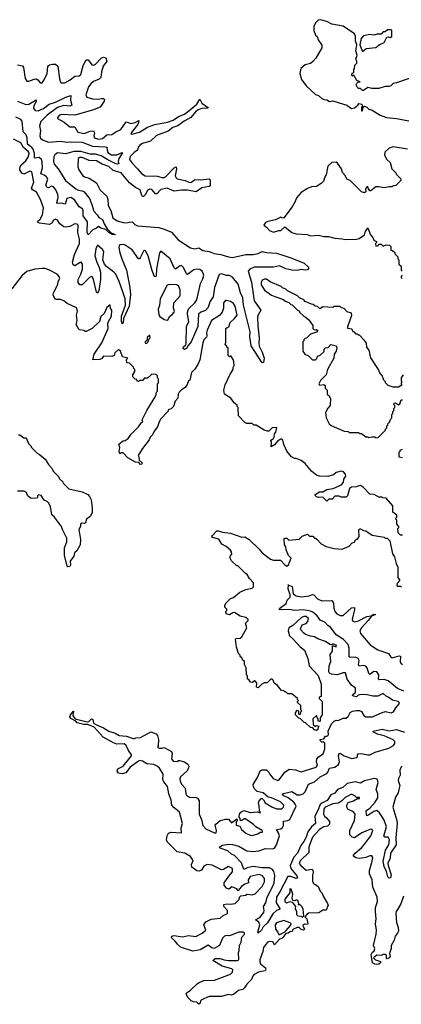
# Model space of a CAD drawing. Extents: x 2528705 to 2678277, y 911730 to 1023331.
# Tile 231 of 241: x 2668375 to 2672103, y 923730 to 933340. Entities that reach past the tile are written whole.
import ezdxf

# ---------------------------------------------------------------- set-up
doc = ezdxf.new("R2010")
doc.units = 0

msp = doc.modelspace()

# ---------------------------------------------------------------- linework, layer by layer
at = {"layer": '0CON20XD'}
for points in [[(2672245, 932787.5), (2672055, 932722.5), (2672025, 932717.5), (2672000, 932695), (2671981.7, 932688.3), (2671945, 932687.5), (2671885, 932667.5), (2671815, 932667.5), (2671775, 932676.7), (2671735, 932650), (2671725, 932650), (2671705, 932670), (2671685, 932667.5), (2671675, 932677.5), (2671662.5, 932705), (2671672.5, 932725), (2671678.3, 932731.7), (2671700, 932735), (2671667, 932747), (2671638.3, 932798.3), (2671625, 932790), (2671620, 932795), (2671621.7, 932818.3), (2671640, 932825), (2671640, 932855), (2671647, 932863), (2671650, 932895), (2671670, 932915), (2671670, 932935), (2671657.5, 932955), (2671672.5, 932995), (2671660, 933035), (2671670, 933095), (2671655.6, 933135), (2671656, 933175), (2671645, 933202.5), (2671535, 933277.5), (2671425, 933297.5), (2671375, 933322.5), (2671315, 933340), (2671290, 933335), (2671265, 933310), (2671247.5, 933275), (2671247.5, 933235), (2671265, 933190), (2671280, 933175), (2671290, 933145), (2671325, 933090), (2671327.5, 933065), (2671267.5, 932965), (2671239.3, 932930.7), (2671215, 932912.5), (2671165, 932900), (2671120, 932865), (2671112.5, 932815), (2671127.5, 932755), (2671174.1, 932694.1), (2671265, 932610), (2671295, 932600), (2671325, 932570), (2671345, 932560), (2671377, 932557), (2671403, 932543), (2671435, 932547.5), (2671537, 932517), (2671570, 932505), (2671615, 932472.5), (2671645, 932480), (2671677.5, 932505), (2671688.3, 932521.7), (2671717.5, 932515), (2671722.5, 932495), (2671712.5, 932485), (2671715, 932450), (2671725, 932450), (2671730, 932485), (2671745, 932497.5), (2671765, 932487.5), (2671785, 932467.5), (2671817, 932457), (2671895, 932407.5), (2671957, 932387), (2672055, 932376.7), (2672175, 932353.8)], [(2671725, 933030), (2671760.8, 933059.2), (2671855, 933068.8), (2671885.9, 933094.1), (2671935, 933116.7), (2671961.2, 933168.8), (2671975, 933172.5), (2671995, 933167.5), (2672010, 933175), (2672010, 933235), (2672005, 933240), (2671968.3, 933241.7), (2671945, 933220), (2671925, 933220), (2671905, 933200), (2671865, 933197.5), (2671835, 933187.5), (2671796.4, 933196.4), (2671735, 933183.3), (2671712, 933155), (2671696.7, 933095), (2671725, 933030)], [(2668355, 932898), (2668401.2, 932891.2), (2668412.4, 932872.4), (2668430, 932765), (2668445, 932740), (2668465, 932738.6), (2668515, 932760.6), (2668535, 932762.9), (2668553.2, 932753.2), (2668575, 932724), (2668585, 932719.2), (2668595, 932722.9), (2668615, 932752), (2668642.3, 932815), (2668650.5, 932885), (2668665, 932898.5), (2668696.6, 932906.6), (2668725.5, 932905.5), (2668747.5, 932887.5), (2668762.7, 932762.7), (2668775, 932728.8), (2668785, 932722.9), (2668815, 932723.5), (2668868.4, 932751.6), (2668915, 932790), (2668955, 932793.6), (2668972.9, 932805), (2668995, 932894.2), (2669025, 932947.5), (2669045, 932947.5), (2669080.6, 932900.6), (2669095, 932894.6), (2669115, 932905.5), (2669175, 932966.5), (2669195, 932973.1), (2669216.6, 932966.6), (2669225.8, 932935), (2669192.1, 932885), (2669175, 932832.5), (2669168.5, 932775), (2669150, 932760), (2669095, 932737.6), (2669068.4, 932715), (2669046.9, 932685), (2669019.6, 932605), (2669030.8, 932585), (2669085, 932568.9), (2669144.2, 932564.2), (2669175, 932571.8), (2669195, 932570), (2669202.4, 932562.4), (2669201.2, 932545), (2669162.6, 932487.4), (2669085, 932456.7), (2668915, 932407.5), (2668785, 932416), (2668762.9, 932407.1), (2668744.2, 932385), (2668744.3, 932374.3), (2668810.9, 932340.9), (2668864.7, 932294.7), (2668915, 932295.8), (2668942.9, 932242.9), (2669005, 932230.3), (2669065, 932252.1), (2669094.6, 932254.6), (2669106.2, 932235), (2669100.8, 932205), (2669105, 932187.1), (2669144.4, 932174.4), (2669185, 932179.7), (2669225, 932216.2), (2669275, 932220.8), (2669312.9, 932247.1), (2669362, 932268), (2669415, 932342.2), (2669465, 932328.4), (2669502.2, 932337.8), (2669537.5, 932355), (2669535.6, 932335.6), (2669524.6, 932315), (2669464.4, 932235), (2669460, 932225), (2669471.5, 932221.5), (2669545, 932240.9), (2669625, 932291), (2669693.7, 932316.3), (2669819.7, 932340.3), (2669875, 932358.5)], [(2669875, 932358.5), (2669927.5, 932395), (2669985, 932419.5), (2670028.8, 932451.2), (2670106.1, 932513.9), (2670135, 932563.3), (2670153.8, 932523.8), (2670211.2, 932485), (2670217.5, 932475), (2670155, 932473.7), (2670118.6, 932461.4), (2670090.9, 932439.1), (2670046.7, 932385), (2669980.9, 932349.1), (2669918.9, 932305), (2669871.5, 932288.5), (2669825, 932252.6), (2669709.9, 932210.1), (2669652.5, 932155), (2669575, 932131.5), (2669548.5, 932115), (2669533.7, 932095), (2669526.2, 932065), (2669491.8, 932045), (2669455.3, 932005), (2669449.3, 931975), (2669476, 931935), (2669527.4, 931885), (2669567.2, 931835), (2669600, 931815), (2669721.5, 931811.5), (2669765, 931800), (2669785, 931801.3), (2669805, 931811.9), (2669885, 931892.9), (2669905, 931903.8), (2669907.8, 931885), (2669893.9, 931815), (2669903.4, 931795), (2669915, 931787.5), (2669992.1, 931772.1), (2670035, 931751), (2670054.3, 931755.7), (2670085, 931780), (2670145.4, 931775.4), (2670227.1, 931787.1), (2670236.4, 931776.4), (2670235.5, 931725), (2670225, 931711.9), (2670155, 931699.2), (2670100.6, 931659.4), (2670015.2, 931675.2), (2669955, 931675.6), (2669885, 931666.1), (2669815, 931695.5), (2669755, 931681.6), (2669715, 931638.9), (2669701.2, 931641.2), (2669665, 931681.6), (2669645, 931686.7), (2669625, 931674.6), (2669605, 931632.3), (2669585, 931613.1), (2669575, 931615.5), (2669565.2, 931635), (2669550.8, 931680.8), (2669505, 931703.2), (2669446.6, 931746.6), (2669365, 931846), (2669287.1, 931867.1), (2669245, 931907.8), (2669180.8, 931930.8), (2669125, 931962.9), (2669055, 931964.8), (2668985, 931995.6), (2668963.3, 931995), (2668947.1, 931985), (2668943.6, 931905), (2668953.9, 931873.9), (2668992, 931815), (2669007.5, 931805), (2669055, 931794.3), (2669125, 931747.8), (2669162.2, 931675), (2669227, 931617), (2669236.7, 931585), (2669240, 931525), (2669265, 931478), (2669284.8, 931404.8), (2669327.1, 931377.1), (2669385, 931360.2), (2669415, 931358.6), (2669444.6, 931365.4), (2669475, 931366.8), (2669499.8, 931339.8), (2669525, 931328), (2669735, 931310.3), (2669785, 931296.7), (2669858.3, 931265), (2669921.8, 931191.8), (2670045, 931112.8), (2670085, 931104.1), (2670125, 931114.3), (2670165, 931088.7), (2670225, 931078.5), (2670275, 931059.1), (2670338.6, 931048.6), (2670413.8, 931025), (2670455, 931019.6), (2670585, 931047.9), (2670655, 931048.1), (2670705, 931059.2), (2670745, 931078), (2670785, 931067), (2670885, 931061.2), (2670945, 931040.5), (2671035, 931012.1), (2671155, 930962.2), (2671195.4, 930925), (2671197.3, 930912.7), (2671185, 930900), (2671163.8, 930896.2), (2671125, 930901.1), (2671085, 930891.5), (2671035, 930894.2), (2670975, 930909.2), (2670912, 930938), (2670855.4, 930925.4), (2670666, 930924), (2670623.8, 930905), (2670606.6, 930885), (2670638.4, 930778.4), (2670667, 930595), (2670731.2, 930505), (2670705, 930460), (2670697.5, 930435), (2670701.2, 930351.2), (2670716, 930235), (2670710, 930185), (2670714.8, 930154.8), (2670744.6, 930095.4), (2670763.1, 930035), (2670755.9, 929994.1), (2670745, 929991.5), (2670637.5, 930157.5), (2670622.1, 930245), (2670625.7, 930295), (2670560.6, 930555), (2670554, 930625), (2670532, 930675), (2670508.4, 930758.4), (2670455, 930826.5), (2670425, 930843), (2670395, 930842.3), (2670345, 930858), (2670325, 930852.5), (2670277.9, 930725), (2670264.8, 930635), (2670233.4, 930585), (2670215, 930531.9), (2670188.7, 930501.3), (2670145, 930485.9), (2670123.2, 930465), (2670115.7, 930345), (2670051.4, 930195), (2670020.8, 930159.2), (2670005, 930130), (2669985, 930121.2), (2669971.7, 930131.7), (2669973.9, 930146.1), (2669996.2, 930163.8), (2670000, 930175), (2670004.6, 930345), (2670025.8, 930395), (2670014.2, 930465), (2670018.8, 930501.2), (2670031.8, 930525), (2670085.1, 930574.9), (2670104, 930605), (2670142.5, 930765), (2670165, 930811.2), (2670172.7, 930845), (2670158.7, 930885), (2670133.3, 930903.3), (2670104.8, 930904.8), (2670075, 930897.3), (2670015, 930852.1), (2670005, 930859.1), (2669975, 930922.3), (2669955, 930940.3), (2669935, 930935.8), (2669896, 930905), (2669885, 930916.9), (2669843.4, 931005), (2669755, 931081.9), (2669742.3, 931065), (2669713, 930905), (2669709.6, 930840.4), (2669705, 930829.2), (2669695, 930832.2), (2669684.8, 930845), (2669665, 930900.5), (2669631.2, 931035), (2669605, 931084.4), (2669595, 931088.9), (2669585, 931082.2), (2669553.3, 931016.7), (2669545, 931007.3), (2669535, 931006.4), (2669474.3, 931094.3), (2669405, 931138.4), (2669385, 931144.3), (2669355, 931141.5), (2669347.3, 931135), (2669344.3, 931115.7), (2669352.5, 931065), (2669371.3, 931005), (2669420, 930895), (2669450.8, 930725), (2669457.3, 930657.3), (2669445.6, 930545), (2669390, 930425), (2669385, 930382.5), (2669375, 930372.5), (2669368.5, 930395), (2669369.8, 930445), (2669409, 930555), (2669403.9, 930615), (2669387.3, 930675), (2669348.4, 930785), (2669313.4, 930855), (2669295.5, 930875.5), (2669221.7, 930931.7), (2669202.9, 930955), (2669188.8, 930995), (2669197.5, 931075), (2669185, 931096.2), (2669135, 931138), (2669117.6, 931105), (2669109.5, 931035), (2669127.8, 930975), (2669152.2, 930922.2), (2669163.4, 930875), (2669165.7, 930805), (2669149.3, 930695), (2669135, 930670.8), (2669125, 930680), (2669097.4, 930805), (2669086, 930826), (2669075, 930833.1), (2669058, 930825), (2668985, 930753.2), (2668963.6, 930753.6), (2668946.9, 930775), (2668947.7, 930805), (2668973.9, 930855), (2668987.9, 930905), (2668987.1, 930955), (2668975, 930971.8), (2668965, 930970.4), (2668915, 930937.5), (2668898.2, 930948.2), (2668891.7, 930975), (2668910.4, 931049.6), (2668958, 931155), (2668959.3, 931199.3), (2668943.3, 931263.3), (2668945, 931335.7), (2668935, 931345.7), (2668915, 931348.6), (2668865, 931320), (2668825.5, 931314.5), (2668805, 931317.9), (2668766.9, 931346.9), (2668745, 931382.9), (2668725, 931394), (2668705, 931382.5), (2668687.8, 931355), (2668667.4, 931342.6), (2668570, 931355), (2668549.4, 931365), (2668551.1, 931375), (2668575.7, 931394.3), (2668599.3, 931435), (2668608.2, 931505), (2668579.6, 931585), (2668539.6, 931655), (2668499, 931679), (2668490.3, 931695), (2668514.6, 931755), (2668495, 931853.8), (2668475, 931861.2), (2668415, 931832.5), (2668395, 931842.2), (2668377.6, 931875), (2668377.9, 931895), (2668390.8, 931925), (2668435, 931962.4), (2668461.6, 932005), (2668468.4, 932035), (2668461.2, 932051.2), (2668411.2, 932091.2), (2668385, 932137.6), (2668315, 932173.2)], [(2668355, 932544.8), (2668435, 932511.6), (2668465, 932517), (2668535, 932559.2), (2668536.9, 932545), (2668512.5, 932495), (2668511, 932475), (2668525, 932452.5), (2668555, 932450), (2668606.6, 932473.4), (2668664.5, 932515.5), (2668725, 932535.2), (2668825, 932584.5), (2668875, 932600), (2668872.1, 932555), (2668885, 932504.4), (2668865, 932496.9), (2668805, 932502), (2668745, 932484.1), (2668642.5, 932407.5), (2668582.3, 932347.7), (2668569.7, 932305), (2668578.1, 932255), (2668571.4, 932205), (2668579.2, 932185), (2668597.3, 932167.3), (2668655, 932144.8), (2668775, 932155.6), (2668835, 932145.7), (2668875, 932149.3), (2668985, 932143.1), (2669086.6, 932106.6), (2669209.5, 932100.5), (2669226.5, 932096.5), (2669228.9, 932065), (2669237.3, 932045), (2669271.9, 932021.9), (2669325, 932020), (2669375, 932042.9), (2669380, 932040), (2669343.6, 931986.4), (2669335.8, 931955.8), (2669342.5, 931935), (2669329.4, 931930.6), (2669315, 931932.2), (2669235, 931973), (2669172.4, 932012.4), (2669117.1, 932027.1), (2669065, 932027.4), (2668972.3, 932052.3), (2668905, 932052.5), (2668825, 932031.4), (2668745, 932039.8), (2668718.1, 932021.9), (2668707.1, 932002.9), (2668705.2, 931955.2), (2668710.8, 931930.8), (2668750.2, 931885), (2668821.2, 931771.2), (2668925, 931688.7), (2668946.9, 931676.9), (2668985, 931670.8), (2669005, 931658.8), (2669056.5, 931595), (2669079.7, 931535), (2669100.7, 931470.7), (2669132.7, 931435), (2669147.8, 931407.8), (2669185, 931391.2), (2669198.9, 931348.9), (2669230, 931300), (2669270, 931260), (2669307.5, 931245), (2669305, 931240), (2669280, 931245), (2669245, 931263.3), (2669215, 931292.5), (2669166.4, 931306.4), (2669145, 931322.5), (2669126, 931304), (2669090, 931290), (2669045, 931240), (2669032.7, 931265), (2669036.7, 931366.7), (2668994.8, 931425), (2668994.7, 931475), (2668988.2, 931495), (2668954.7, 931515), (2668911.8, 931581.8), (2668875, 931604.1), (2668835, 931593.6), (2668820.7, 931539.3), (2668780.6, 931550.6), (2668743.3, 931545), (2668739.1, 931555), (2668751.2, 931605), (2668748.9, 931635), (2668728.8, 931678.8), (2668705, 931708.8), (2668685, 931713.8), (2668655, 931699.3), (2668643.2, 931703.2), (2668630, 931725), (2668650.7, 931785), (2668637.5, 931807.5), (2668615, 931823.3), (2668582.9, 931835), (2668598.8, 931895), (2668594.3, 931954.3), (2668587, 931975), (2668565, 931994.8), (2668519.2, 931989.2), (2668518.5, 932035), (2668506.4, 932076.4), (2668493.9, 932093.9), (2668449.8, 932125), (2668447, 932187), (2668437.2, 932217.2), (2668407.6, 932245), (2668398.2, 932348.2), (2668387.1, 932367.1), (2668338.6, 932388.6)], [(2672165, 932077.5), (2672025, 932100), (2671985, 932086.7), (2671941.7, 932048.3), (2671938.3, 932018.3), (2671962.5, 931975), (2671992.5, 931945), (2672010, 931885), (2672050, 931845), (2672051.7, 931831.7), (2672098.3, 931788.3), (2672098.3, 931771.7), (2672048.3, 931721.7), (2672025, 931720), (2672015, 931710), (2671985, 931710), (2671935, 931697.5), (2671885, 931710), (2671855, 931710), (2671805, 931670), (2671795, 931670), (2671781.7, 931688.3), (2671775, 931710), (2671765, 931710), (2671752.5, 931685), (2671755, 931660), (2671745, 931650), (2671715, 931660), (2671605, 931770), (2671570, 931785), (2671555, 931820), (2671528.3, 931848.3), (2671520, 931885), (2671478.3, 931938.3), (2671465, 931950), (2671423, 931947), (2671385, 931910), (2671370, 931825), (2671358.3, 931811.7), (2671342.5, 931765), (2671319.3, 931740.7), (2671275, 931712.5), (2671225, 931707.5), (2671186.4, 931693.6), (2671125, 931653.3), (2671079.3, 931600.7), (2671066.7, 931565), (2671037.5, 931515), (2670955, 931407.5), (2670945, 931403.3), (2670925, 931412.5), (2670875, 931387.5), (2670798.3, 931371.7), (2670775, 931360), (2670760, 931335), (2670786.4, 931316.4), (2670815, 931282.5), (2670855, 931267.5), (2670905, 931282.5), (2670925, 931282.5), (2670965, 931317.5), (2671035, 931262.5), (2671075, 931250), (2671183, 931243), (2671215, 931231.2), (2671295, 931236.7), (2671345, 931223.3), (2671393, 931223), (2671455, 931207.5), (2671525, 931202.5), (2671555, 931193.3), (2671665, 931197.5), (2671690, 931205), (2671745, 931240), (2671751.2, 931265), (2671775, 931310), (2671801.2, 931241.2), (2671823.8, 931213.8), (2671835, 931187.5), (2671860, 931175), (2671860, 931165), (2671850, 931155), (2671855, 931130), (2671880, 931135), (2671885, 931150), (2671905, 931147.5), (2671925, 931130), (2671955, 931142.5), (2671988.3, 931138.3), (2672000, 931125), (2672001.7, 931091.7), (2672018.3, 931088.3), (2672038.3, 931068.3), (2672040, 931055), (2672070, 931025), (2672070, 931005), (2672080, 930995), (2672080, 930955), (2672100, 930935), (2672100, 930895), (2672110, 930885)], [(2669213.3, 930266.7), (2669240, 930325), (2669237.5, 930375), (2669243.3, 930395), (2669271.2, 930445), (2669273.6, 930503.6), (2669262.5, 930525), (2669258.3, 930558.3), (2669225, 930530), (2669198.7, 930471.3), (2669167.7, 930442.3), (2669154.1, 930395.9), (2669083.8, 930326.2), (2669025, 930297.5), (2669015, 930297.5), (2669005.9, 930305.9), (2668955, 930312.5), (2668928, 930365), (2668935.4, 930405), (2668931.4, 930455), (2668940, 930495), (2668929.3, 930529.3), (2668840, 930570), (2668805, 930596.7), (2668775, 930607.5), (2668735, 930607.5), (2668723.6, 930613.6), (2668707.3, 930637.3), (2668702.5, 930655), (2668705.7, 930675), (2668746.2, 930755), (2668752.5, 930785), (2668767.5, 930815), (2668760, 930835), (2668740, 930855), (2668665, 930896.7), (2668625, 930910), (2668595, 930911.2), (2668524.1, 930905.9), (2668446.4, 930883.6), (2668395, 930840), (2668297.8, 930712.2)], [(2672110, 930845), (2672100, 930835), (2672100, 930825), (2672110, 930815)], [(2669815, 930406.7), (2669825, 930413.3), (2669837.5, 930442.5), (2669865, 930462.5), (2669883.3, 930485), (2669886.7, 930495), (2669876.7, 930525), (2669880, 930575), (2669942.5, 930645), (2669943.8, 930705), (2669931.2, 930735), (2669911.2, 930751.2), (2669834.2, 930755.8), (2669815, 930750), (2669748, 930615), (2669739.3, 930550.7), (2669727.5, 930515), (2669735, 930460), (2669745, 930442.5), (2669785, 930412.5), (2669815, 930406.7)], [(2672120, 929875), (2672100, 929845), (2672100, 929815), (2672110, 929805), (2672100, 929795), (2672100, 929785), (2672108.3, 929771.7), (2672075, 929752.5), (2672025, 929752.5), (2671975, 929770), (2671950, 929795), (2671950, 929805), (2671933, 929823), (2671917, 929867), (2671893, 929893), (2671880, 929925), (2671805, 930040), (2671787.5, 930115), (2671767.5, 930145), (2671761.7, 930181.7), (2671745, 930210), (2671695, 930260), (2671685, 930260), (2671675, 930270), (2671661.7, 930271.7), (2671645, 930290), (2671635, 930290), (2671618.3, 930318.3), (2671580, 930325), (2671580, 930345), (2671620, 930455), (2671616.4, 930476.4), (2671575, 930490), (2671545, 930520), (2671518.3, 930528.3), (2671505, 930540), (2671445, 930540), (2671435, 930530), (2671335, 930537.5), (2671315, 930520), (2671305, 930520), (2671285, 930540), (2671263, 930543), (2671241.7, 930561.7), (2671225, 930562.5), (2671165, 930590), (2671150, 930605), (2671110, 930625), (2671090, 930645), (2670990, 930695), (2670975, 930710), (2670943, 930723), (2670930, 930735), (2670821.7, 930781.7), (2670785, 930806.7), (2670765, 930807.5), (2670745, 930796.7), (2670732.9, 930775), (2670735, 930753.3), (2670765, 930700), (2670835, 930650), (2670868.3, 930638.3), (2670941.7, 930611.7), (2670978.3, 930588.3), (2671005, 930580), (2671025, 930560), (2671038.3, 930558.3), (2671090, 930505), (2671110, 930495), (2671110, 930485), (2671150, 930445), (2671165, 930440), (2671199.3, 930409.3), (2671237.5, 930355), (2671240, 930325), (2671251.7, 930311.7), (2671275, 930317.5), (2671287, 930307), (2671275, 930290), (2671215, 930270), (2671178.3, 930231.7), (2671165, 930230), (2671150, 930215), (2671150, 930205), (2671140, 930195), (2671140, 930105), (2671160, 930075), (2671195, 930060), (2671235, 930020), (2671265, 930020), (2671278.3, 930031.7), (2671280, 930045), (2671291.7, 930058.3), (2671308.3, 930061.7), (2671348.3, 930101.7), (2671350, 930125), (2671361.7, 930138.3), (2671388.3, 930141.7), (2671415, 930170), (2671467, 930157), (2671472.5, 930135), (2671467.5, 930105), (2671447.5, 930075), (2671443.3, 930035), (2671381.2, 929925), (2671370, 929875), (2671315, 929818.8), (2671298.8, 929785), (2671305, 929773.8), (2671345, 929780), (2671358.3, 929768.3), (2671360, 929745), (2671380, 929725), (2671380, 929685), (2671400, 929665), (2671400, 929655), (2671410, 929645), (2671407.5, 929575), (2671385, 929550), (2671362.5, 929505), (2671367.5, 929455), (2671397.5, 929395), (2671419.3, 929379.3), (2671545, 929322.5), (2671585, 929320), (2671595, 929310), (2671685, 929310), (2671695, 929300), (2671715, 929300), (2671755, 929270), (2671775, 929270), (2671785, 929262.5), (2671815, 929270), (2671845, 929270), (2671855, 929260), (2671877, 929263), (2671950, 929335), (2671950, 929345), (2671960, 929355), (2671960, 929375), (2671970, 929385), (2671970, 929395), (2671988.3, 929411.7), (2672000, 929445), (2672010, 929455), (2672010, 929485), (2672020, 929495), (2672020, 929515), (2672030, 929525), (2672030, 929545), (2672040, 929555), (2672040, 929575), (2672030, 929585), (2672031.7, 929598.3), (2672045, 929600), (2672075, 929580), (2672088.3, 929591.7), (2672101.7, 929628.3), (2672115, 929630)], [(2672115, 928310), (2672095, 928310), (2672071.7, 928331.7), (2672070, 928375), (2672080, 928385), (2672080, 928395), (2672060, 928415), (2672060, 928455), (2672050, 928465), (2672050, 928475), (2672060, 928485), (2672060, 928505), (2672020, 928535), (2672020, 928595), (2671955, 928670), (2671923, 928673), (2671915, 928680), (2671885, 928680), (2671837, 928707), (2671795, 928710), (2671735, 928772.5), (2671705, 928792.5), (2671688.3, 928791.7), (2671665, 928780), (2671615, 928776.2), (2671597.5, 928765), (2671577.5, 928692.5), (2671565, 928680), (2671515, 928680), (2671495, 928690), (2671455, 928690), (2671428.3, 928661.7), (2671395, 928660), (2671375, 928640), (2671335, 928680), (2671295, 928677.5), (2671273, 928683), (2671260, 928695), (2671260, 928705), (2671305, 928732.5), (2671335, 928732.5), (2671375, 928753.3), (2671436.4, 928763.6), (2671519.1, 928800.9), (2671536.7, 928825), (2671540, 928855), (2671562.5, 928885), (2671557.5, 928905), (2671537.3, 928927.3), (2671515, 928933.8), (2671465, 928920), (2671441.7, 928898.3), (2671385, 928880), (2671305, 928883.3), (2671275, 928893.3), (2671230.5, 928930.5), (2671165, 929007.5), (2671125, 929037.5), (2671075, 929057.5), (2671058.3, 929058.3), (2671030, 929075), (2670985, 929130), (2670957, 929193), (2670947, 929237), (2670937, 929247), (2670926.7, 929246.7), (2670894.3, 929225.7), (2670865, 929190), (2670832.5, 929172.5), (2670836.4, 929213.6), (2670827.5, 929235), (2670855, 929253.3), (2670861.2, 929265), (2670863, 929297), (2670877.5, 929315), (2670888.3, 929358.3), (2670843, 929357), (2670810, 929325), (2670797, 929323), (2670762.5, 929335), (2670685, 929382.5), (2670663, 929383), (2670645, 929400), (2670595, 929397.5), (2670575, 929407.5), (2670513, 929473), (2670510, 929555), (2670500, 929565), (2670498.3, 929578.3), (2670470.7, 929600.7), (2670437.5, 929645), (2670376.4, 929686.4), (2670370, 929725), (2670382.5, 929775), (2670430.5, 929879.5), (2670460, 929925), (2670460, 929945), (2670470, 929965), (2670467.5, 930005), (2670460, 930025), (2670438.3, 930058.3), (2670425, 930050), (2670412.5, 930062.5), (2670410, 930135), (2670400, 930145), (2670400, 930155), (2670380, 930175), (2670390, 930185), (2670390, 930325), (2670403, 930337), (2670419.3, 930340.7), (2670430, 930385), (2670475, 930422.5), (2670498, 930455), (2670480, 930545), (2670465, 930568.8), (2670435, 930590), (2670395, 930600), (2670385, 930600), (2670365, 930576.2), (2670366.2, 930525), (2670354.2, 930485.8), (2670325.8, 930454.2), (2670250, 930405), (2670205, 930310), (2670200, 930285), (2670203.8, 930255), (2670199.2, 930240.8), (2670173.3, 930215), (2670163.3, 930185), (2670135, 930020), (2670116.1, 929973.9), (2670085, 929927.5), (2670054.1, 929895.9), (2670038.3, 929821.7), (2670022.5, 929815), (2670012, 929778), (2669990.5, 929749.5), (2669955, 929728), (2669933.8, 929705), (2669924.2, 929685), (2669920, 929645), (2669895, 929617.5), (2669877.5, 929565), (2669855, 929542.5), (2669833.3, 929535), (2669818.8, 929511.2), (2669755, 929443.8), (2669738, 929415), (2669722.5, 929365), (2669687.5, 929325), (2669673, 929287), (2669650, 929265), (2669640, 929240), (2669573.3, 929155), (2669533.6, 929086.4), (2669540, 929075), (2669541.7, 929041.7), (2669570, 929015), (2669568.3, 929001.7), (2669555, 929000), (2669538.3, 929018.3), (2669505, 929020), (2669430, 929065), (2669385, 929112.5), (2669368.3, 929111.7), (2669351.7, 929101.7), (2669347.5, 929125), (2669352.5, 929165), (2669343, 929197), (2669385, 929230), (2669405, 929232.5), (2669435, 929252.5), (2669462.5, 929295), (2669535, 929367.5), (2669565, 929410), (2669576.7, 929415), (2669572.5, 929435), (2669616.7, 929525), (2669705, 929670), (2669710, 929705), (2669720, 929715), (2669720, 929785), (2669730, 929795), (2669730, 929835), (2669720, 929845), (2669720, 929865), (2669708.3, 929878.3), (2669665, 929880), (2669625, 929840), (2669595, 929840), (2669575, 929820), (2669545, 929820), (2669535, 929810), (2669521.7, 929811.7), (2669518.3, 929828.3), (2669501.7, 929831.7), (2669480, 929855), (2669480, 929875), (2669500, 929905), (2669500, 929925), (2669490, 929935), (2669488.3, 929948.3), (2669448.3, 929988.3), (2669421.7, 929991.7), (2669420, 930025), (2669430, 930035), (2669380.5, 930050.5), (2669360, 930105), (2669345, 930117.5), (2669332.5, 930115), (2669305, 930087.5), (2669296.4, 930063.6), (2669276.4, 930053.6), (2669195, 930057.5), (2669178.3, 930031.7), (2669157, 930023), (2669090, 930020), (2669103.3, 930076.7), (2669176.7, 930185), (2669213.3, 930266.7)], [(2669615, 930180), (2669628.3, 930191.7), (2669640, 930225), (2669650, 930235), (2669645, 930260), (2669621.7, 930238.3), (2669620, 930215), (2669600, 930195), (2669601.7, 930181.7), (2669615, 930180)], [(2668365, 929287.5), (2668377, 929287), (2668415, 929260), (2668438.3, 929258.3), (2668462.5, 929205), (2668485, 929180), (2668490, 929165), (2668550, 929105), (2668565, 929100), (2668625, 929050), (2668655, 929000), (2668687, 928967), (2668705, 928930), (2668753, 928883), (2668765, 928860), (2668795, 928830), (2668800, 928815), (2668855, 928760), (2668985, 928732.5), (2669040, 928705), (2669057, 928687), (2669072.5, 928655), (2669082.5, 928575), (2669081.7, 928528.3), (2669065, 928490), (2669027.5, 928465), (2669019.3, 928430.7), (2669005, 928423.3), (2668983.6, 928426.4), (2668970, 928415), (2668967.5, 928395), (2668952.5, 928365), (2668970, 928265), (2668967, 928213), (2668933.3, 928156.7), (2668910, 928135), (2668903.3, 928105), (2668867.5, 928055), (2668870, 928015), (2668865, 928003.3), (2668845, 928000), (2668840, 928005), (2668813.8, 928115), (2668814.1, 928185.9), (2668836.4, 928245), (2668835, 928280), (2668792, 928365), (2668783.3, 928395), (2668716.2, 928485), (2668688.3, 928508.3), (2668675, 928590), (2668656.7, 928625), (2668645, 928637.5), (2668615, 928650), (2668586.2, 928695), (2668558.3, 928701.7), (2668548.3, 928691.7), (2668550, 928675), (2668545, 928670), (2668488.3, 928668.3), (2668460, 928685), (2668450, 928695), (2668440, 928725), (2668417.7, 928737.7), (2668355, 928737.5)], [(2672110, 929145), (2672090, 929135), (2672090, 929125), (2672080, 929115), (2672080, 929075), (2672115, 929067.5)], [(2671100, 926565), (2671105, 926560), (2671118.3, 926561.7), (2671120, 926585), (2671130, 926595), (2671120, 926605), (2671120, 926645), (2671090, 926675), (2671090, 926685), (2671100, 926695), (2671090, 926705), (2671090, 926715), (2671035, 926760), (2670995, 926760), (2670975, 926780), (2670965, 926780), (2670955, 926790), (2670931.7, 926791.7), (2670895, 926840), (2670860, 926865), (2670850, 926895), (2670840, 926905), (2670830, 926905), (2670791.7, 926868.3), (2670763, 926867), (2670740, 926855), (2670705, 926820), (2670690, 926825), (2670692.5, 926865), (2670680, 926885), (2670673, 926887), (2670645, 926870), (2670630, 926875), (2670615, 926900), (2670600, 926905), (2670600, 926935), (2670590, 926945), (2670587.5, 927015), (2670570, 927045), (2670570, 927075), (2670551.7, 927091.7), (2670548.3, 927108.3), (2670530, 927125), (2670528.3, 927138.3), (2670513, 927153), (2670492.5, 927215), (2670482.5, 927295), (2670485, 927300), (2670530, 927305), (2670543.6, 927316.4), (2670593.3, 927405), (2670580.7, 927449.3), (2670607.5, 927475), (2670607.5, 927485), (2670583.9, 927503.9), (2670527.3, 927517.3), (2670475, 927552.5), (2670458.3, 927551.7), (2670425, 927532.5), (2670391.7, 927541.7), (2670390, 927565), (2670400, 927575), (2670397, 927587), (2670380, 927605), (2670380, 927625), (2670391.7, 927648.3), (2670435, 927690), (2670465, 927700), (2670525, 927752.5), (2670585, 927777.5), (2670645, 927790), (2670660, 927805), (2670660, 927845), (2670620, 927885), (2670596.4, 927926.4), (2670580, 927935), (2670505, 928010), (2670495, 928010), (2670445, 928060), (2670430, 928085), (2670430, 928105), (2670446.4, 928123.6), (2670443.8, 928145), (2670435, 928161.2), (2670391.2, 928198.8), (2670350.5, 928220.5), (2670318.8, 928268.8), (2670257.5, 928285), (2670252.5, 928295), (2670257.5, 928305), (2670300, 928350), (2670315, 928352), (2670355, 928338), (2670435, 928328), (2670545, 928290), (2670575, 928292.5), (2670617.7, 928267.7), (2670715, 928172.5), (2670743.3, 928135), (2670826.2, 928075), (2670855, 928063.3), (2670924, 928064), (2670965, 928018), (2670985, 928006.2), (2671001.2, 928018.8), (2671026, 928086), (2671001.7, 928111.7), (2670978.8, 928165), (2670973.8, 928195), (2670963.3, 928215), (2670960, 928275), (2670965, 928280), (2670985, 928280), (2671005, 928260), (2671105, 928270), (2671135, 928300), (2671185, 928320), (2671205, 928300), (2671238.3, 928298.3), (2671255, 928280), (2671265, 928280), (2671278.3, 928268.3), (2671320, 928225), (2671368.3, 928198.3), (2671448.3, 928178.3), (2671525, 928172.5), (2671595, 928200), (2671620.7, 928229.3), (2671650, 928245), (2671650, 928255), (2671665, 928270), (2671675, 928270), (2671692.5, 928295), (2671687.5, 928355), (2671695, 928370), (2671705, 928370), (2671733, 928353), (2671755, 928350), (2671818.3, 928308.3), (2671935, 928290), (2671945, 928280), (2671965, 928280), (2671990, 928255), (2672018.3, 928128.3), (2672037, 928097), (2672053, 928033), (2672070, 927995), (2672070, 927895), (2672090, 927865), (2672063, 927837), (2672060, 927815), (2672065, 927810), (2672095, 927810), (2672105, 927800)], [(2672128.4, 926785), (2672065, 926811), (2671975, 926887.5), (2671935, 926898.8), (2671886.6, 926896.6), (2671881.1, 926905), (2671884.1, 926945), (2671864.6, 926975), (2671835, 926979.4), (2671795, 926948.1), (2671785, 926958.8), (2671769.4, 927015), (2671755, 927031.1), (2671735, 927037.7), (2671690.6, 927030.6), (2671684.8, 927045), (2671691.7, 927085), (2671682.6, 927105), (2671655, 927118.2), (2671605.9, 927115.9), (2671592.1, 927122.1), (2671594.3, 927205.7), (2671583, 927243), (2671539.1, 927289.1), (2671467.1, 927335), (2671412.5, 927412.5), (2671385, 927428.6), (2671355, 927458.3), (2671310.1, 927480.1), (2671280.6, 927520.6), (2671237.5, 927557.5), (2671217.1, 927567.1), (2671145, 927580.2), (2671064.2, 927574.2), (2671007.2, 927582.8), (2670928.8, 927578.8), (2670911.2, 927585), (2670916.7, 927595), (2670978.3, 927641.7), (2670989.4, 927675), (2671017.8, 927702.2), (2671017.6, 927727.6), (2670997.1, 927785), (2671000, 927820), (2670995, 927827.5), (2671000, 927820), (2671037.1, 927807.1), (2671046, 927735), (2671076, 927716), (2671127.4, 927707.4), (2671202.1, 927717.9), (2671235, 927729.2), (2671248.2, 927725), (2671285, 927688.8), (2671325, 927667.4), (2671425, 927671.5), (2671441.6, 927645), (2671443.3, 927595), (2671454.9, 927564.9), (2671472.6, 927542.6), (2671505, 927525.8), (2671536.2, 927523.8), (2671615, 927598.6), (2671644.5, 927604.5), (2671646.2, 927585), (2671623.4, 927485), (2671630, 927470), (2671643.5, 927463.5), (2671685, 927473.9), (2671765, 927513.8), (2671809.3, 927520.7), (2671835, 927537.5), (2671850, 927535), (2671810.7, 927519.3), (2671780, 927475), (2671715, 927404.1), (2671698.4, 927375), (2671705, 927349.7), (2671799.1, 927239.1), (2671875, 927188.3), (2671979.4, 927155), (2671996.7, 927125), (2672015, 927111.9), (2672082.2, 927132.2), (2672095, 927129.2), (2672092.7, 927075), (2672098.8, 927058.8), (2672115, 927045.9)], [(2670794.2, 924335), (2670756.2, 924285), (2670750, 924245), (2670721.5, 924165), (2670720.5, 924145), (2670728.1, 924125), (2670775.8, 924085), (2670779.7, 924070.3), (2670771.7, 924058.3), (2670708.8, 924045), (2670665, 924019.4), (2670651.9, 924005), (2670638.9, 923971.1), (2670594, 923925), (2670570.7, 923889.3), (2670554.1, 923875.9), (2670513.8, 923865), (2670465, 923825.7), (2670445, 923820.8), (2670410, 923825), (2670345, 923805.6), (2670224.4, 923805.6), (2670150, 923775), (2670140, 923765), (2670138.3, 923741.7), (2670125, 923730), (2670105, 923750), (2670073, 923753), (2670050, 923765), (2670017.5, 923795), (2670003, 923827), (2670002.5, 923835), (2670012.5, 923845), (2670045, 923866.7), (2670108.8, 923931.2), (2670127.3, 923942.7), (2670175, 923961.2), (2670277.5, 923965), (2670435, 924022.9), (2670455, 924043.3), (2670457.5, 924065), (2670446.7, 924075), (2670353.3, 924103.3), (2670263, 924157), (2670285, 924176.2), (2670335, 924175.6), (2670372.7, 924162.7), (2670415, 924157.7), (2670501.2, 924158.8), (2670515, 924164.2), (2670512.5, 924235), (2670520, 924255), (2670521.2, 924305), (2670538.8, 924335), (2670546.1, 924383.9), (2670570, 924415), (2670572.5, 924425), (2670562.5, 924435), (2670515, 924434), (2670425, 924397.5), (2670395, 924401.2), (2670375, 924395.7), (2670356.2, 924375), (2670325.8, 924304.2), (2670275.8, 924274.2), (2670251.7, 924281.7), (2670215, 924305.8), (2670138.5, 924261.5), (2670065, 924249.2), (2669945, 924288.1), (2669915.6, 924315.6), (2669895, 924346.2), (2669861.2, 924375), (2669856.7, 924385), (2669862.5, 924395), (2669885, 924400), (2669967, 924387), (2670025, 924401.2), (2670095, 924393.3), (2670156, 924425), (2670193.8, 924455), (2670172.5, 924505), (2670195, 924533.8), (2670245, 924560), (2670335, 924570), (2670363.8, 924596.2), (2670405, 924617.5), (2670406.2, 924645), (2670370, 924685), (2670370, 924705), (2670398.3, 924711.7), (2670435, 924708.6), (2670480, 924715), (2670518.3, 924751.7), (2670523.3, 924775), (2670535, 924787.5), (2670580, 924795), (2670596.4, 924803.6), (2670645, 924797.5), (2670675, 924806.7), (2670745, 924881.2), (2670765.6, 924925), (2670767, 924957), (2670746.7, 924985), (2670713.8, 924996.2), (2670625, 924977.5), (2670607.5, 924945), (2670610, 924915), (2670575, 924902.5), (2670540.7, 924879.3), (2670520, 924855), (2670515, 924840), (2670505, 924840), (2670497, 924857), (2670446.4, 924876.4), (2670417, 924853), (2670395, 924862.5), (2670374.1, 924894.1), (2670372.5, 924915), (2670418.3, 924981.7), (2670455, 925022.5), (2670455.4, 925055.4), (2670415, 925076.2), (2670365, 925046.4), (2670345, 925042.5), (2670255, 925086.9), (2670205, 925095.6), (2670175, 925079.2), (2670150.5, 925039.5), (2670125, 925030), (2670105, 925031.2), (2670056.9, 925066.9), (2670054, 925095), (2670069.2, 925135), (2670045, 925174), (2669987.5, 925205), (2669915, 925219.4), (2669814.4, 925314.4), (2669810, 925335), (2669816.2, 925375), (2669829.3, 925400.7), (2669855, 925408.8), (2669955, 925402.5), (2669953, 925453), (2669965.3, 925495), (2669936.7, 925605), (2669880, 925650), (2669861.2, 925675), (2669856, 925724), (2669833.5, 925783.5), (2669817.5, 925855), (2669781.9, 925901.9), (2669772.5, 925925), (2669777.5, 925975), (2669740, 926035), (2669719.2, 926055), (2669685, 926069.6), (2669617.4, 926077.4), (2669575, 926102.7), (2669551.7, 926108.3), (2669535, 926103.3), (2669454.5, 926045), (2669410.6, 925989.4), (2669375, 925978.8), (2669340, 925985), (2669325.7, 926005), (2669333.2, 926026.8), (2669385, 926052.7), (2669467.5, 926155), (2669467.1, 926165), (2669436.5, 926206.5), (2669415, 926257.1), (2669395, 926272.2), (2669325, 926270), (2669290.8, 926280.8), (2669188.9, 926338.9), (2669103.5, 926433.5), (2669040, 926460), (2669000.2, 926460.2), (2668937.5, 926477.5), (2668923.6, 926493.6), (2668875, 926520), (2668866.2, 926535), (2668871.2, 926555), (2668900, 926590), (2668893.8, 926545), (2668917.5, 926515), (2669035, 926486.2), (2669049.3, 926490.7), (2669075, 926517.5), (2669088.3, 926508.3), (2669097.5, 926475), (2669125, 926456.7), (2669195, 926430), (2669247.4, 926397.4), (2669307.8, 926377.8), (2669346.7, 926355), (2669418.6, 926348.6), (2669485, 926323.3), (2669497, 926323), (2669508.3, 926331.7), (2669555, 926333.3), (2669655, 926390), (2669708.3, 926368.3), (2669720, 926355), (2669730, 926315), (2669727.5, 926252.5), (2669721.7, 926241.7), (2669735, 926230), (2669765, 926230), (2669787, 926237), (2669857.8, 926197.8), (2669865.7, 926174.3), (2669859.2, 926125), (2669875, 926102.5), (2669915, 926100), (2669925, 926110), (2669935, 926110), (2669985, 926097.5), (2670017.5, 926075), (2670027.5, 926055), (2670023.3, 926035), (2670006.7, 926005), (2669945, 925951.2), (2669939.7, 925930.3), (2669942.5, 925905), (2669959.2, 925875), (2669990, 925840), (2669996.5, 925785), (2670005, 925770), (2670035, 925750.9), (2670100, 925750), (2670113.3, 925743.3), (2670126.7, 925715), (2670127.1, 925585), (2670152.6, 925532.6), (2670164.5, 925474.5), (2670195, 925444), (2670285, 925400), (2670295.6, 925405), (2670298.6, 925425), (2670283, 925477), (2670290.7, 925489.3), (2670335, 925522.5), (2670385, 925536.7), (2670415, 925537.5), (2670445, 925502.5), (2670495, 925540), (2670500, 925525), (2670488.3, 925511.7), (2670490, 925480), (2670525, 925467.5), (2670543.3, 925435), (2670585, 925400), (2670625, 925380), (2670645, 925377.5), (2670700, 925395), (2670725, 925410), (2670745, 925410), (2670750, 925415), (2670745, 925426.7), (2670682, 925462), (2670658.8, 925485), (2670575, 925543.3), (2670545, 925522.5), (2670531.7, 925521.7), (2670530, 925545), (2670520, 925555), (2670522.5, 925585), (2670535, 925606.7), (2670565, 925620), (2670625, 925602.5), (2670698.8, 925608.8), (2670725, 925600), (2670727.5, 925605), (2670716.7, 925616.7), (2670715.8, 925665.8), (2670708, 925695), (2670715, 925717.5), (2670735, 925737.5), (2670745, 925737.5), (2670757.5, 925725), (2670772.5, 925695), (2670838.3, 925658.3), (2670885, 925639.4), (2670935, 925638.8), (2670953.3, 925655), (2670956.2, 925675), (2670923.8, 925705), (2670833.3, 925745), (2670802, 925752), (2670752.5, 925795), (2670695, 925807.5), (2670666.4, 925836.4), (2670657.5, 925855), (2670656.7, 925875), (2670701.2, 925948.8), (2670725, 926007.5), (2670745, 926017.5), (2670787, 926017), (2670810, 925995), (2670815, 925980), (2670850, 925935), (2670896, 925914), (2670909.3, 925920.7), (2670965.8, 925994.2), (2671005.9, 926024.1), (2671069.3, 926019.3), (2671125, 926000), (2671270, 926045), (2671282.9, 926065), (2671274.3, 926095), (2671279.2, 926125), (2671293.8, 926145), (2671341.2, 926175), (2671357.5, 926225), (2671355, 926280), (2671345, 926290), (2671325, 926290), (2671310, 926305), (2671310, 926315), (2671345, 926322.5), (2671361.7, 926348.3), (2671375, 926347.5), (2671387.5, 926355), (2671392.5, 926365), (2671390, 926395), (2671421.7, 926468.3), (2671446.4, 926493.6), (2671465, 926502.5), (2671485, 926500), (2671535, 926522.5), (2671565, 926522.5), (2671585, 926540), (2671605, 926577.5), (2671625, 926590), (2671665, 926597.5), (2671695, 926597.5), (2671715, 926587.5), (2671737.7, 926547.7), (2671755, 926536.2), (2671820, 926535), (2671915, 926578.8), (2671947, 926587), (2672005, 926573.3), (2672026.4, 926583.6), (2672048.8, 926625), (2672083.8, 926665), (2672083.3, 926675), (2672072.5, 926685), (2672017.1, 926697.1), (2671982.5, 926725), (2671955, 926736.2), (2671925, 926763.3), (2671873.6, 926736.4), (2671825, 926736.7), (2671769.5, 926749.5), (2671715, 926752.5), (2671683, 926747), (2671665, 926730), (2671635, 926737.5), (2671627.5, 926745), (2671630, 926755), (2671656.7, 926773.3), (2671655.8, 926815.8), (2671616.4, 926846.4), (2671573.8, 926905), (2671557.5, 926965), (2671535, 926965.7), (2671475, 926946.7), (2671421.2, 926951.2), (2671401.2, 926961.2), (2671393.8, 926975), (2671397.5, 927035), (2671413.3, 927075), (2671407.5, 927145), (2671431.7, 927178.3), (2671431.7, 927228.3), (2671445, 927230), (2671465, 927220), (2671470, 927225), (2671465, 927236.2), (2671435, 927247.5), (2671425, 927240), (2671405, 927242.5), (2671361.7, 927271.7), (2671288.3, 927298.3), (2671255, 927317.5), (2671215, 927322.5), (2671168.3, 927338.3), (2671147, 927357), (2671120, 927385), (2671117.5, 927395), (2671136.1, 927433.9), (2671175, 927448), (2671190, 927465), (2671196, 927495), (2671175, 927513.8), (2671150, 927515), (2671127.5, 927505), (2671044.1, 927425.9), (2671003.3, 927405), (2670998, 927375), (2671010, 927325), (2671047.5, 927295), (2671115, 927217.5), (2671157.5, 927185), (2671190, 927105), (2671202.5, 927035), (2671290.7, 926940.7), (2671320, 926855), (2671320, 926735), (2671301.7, 926728.3), (2671300, 926715), (2671325, 926690), (2671330, 926675), (2671330, 926555), (2671310, 926525), (2671310, 926495), (2671305, 926490), (2671290, 926495), (2671290, 926515), (2671280, 926525), (2671275, 926550), (2671240, 926515), (2671241.7, 926461.7), (2671265, 926440), (2671275, 926450), (2671300, 926445), (2671290, 926435), (2671288.3, 926411.7), (2671273, 926403), (2671255, 926410), (2671238.3, 926428.3), (2671215, 926432.5), (2671168.3, 926478.3), (2671155, 926480), (2671115, 926520), (2671101.7, 926521.7), (2671070, 926555), (2671070, 926575), (2671085, 926600), (2671100, 926595), (2671100, 926565)], [(2672104, 926055), (2672088.4, 926015), (2672092.1, 925965), (2672075.4, 925935), (2672072.5, 925915), (2672089.2, 925865), (2672080, 925825), (2672072, 925795), (2672045, 925751.2), (2672021, 925655), (2672060.7, 925525), (2672062.4, 925495), (2672048.8, 925355), (2672051.8, 925285), (2671996.2, 925205), (2671995.4, 925155), (2671972.5, 925107.5), (2671973.9, 925083.9), (2672002.6, 924995), (2671996.2, 924963.8), (2671985, 924962.2), (2671971.9, 924975), (2671957.8, 925027.8), (2671933.9, 925073.9), (2671926.1, 925125), (2671949.4, 925235), (2671980.8, 925285), (2671987.4, 925335), (2671975, 925359.7), (2671941.7, 925361.7), (2671931.3, 925371.3), (2671957.1, 925465), (2671932.8, 925535), (2671888.9, 925598.9), (2671865, 925620.6), (2671835, 925612.2), (2671775, 925571.8), (2671765, 925570), (2671762, 925582), (2671761.1, 925615), (2671767.1, 925625), (2671794.9, 925645.1), (2671847.2, 925702.8), (2671872.2, 925745), (2671874.6, 925785), (2671857.9, 925825), (2671875.4, 925895), (2671866, 925926), (2671845, 925932.7), (2671825, 925929.7), (2671745, 925910.1), (2671705, 925886.9), (2671655, 925902.7), (2671574.4, 925885.6), (2671530.3, 925845), (2671480.4, 925825), (2671455, 925790.7), (2671414.5, 925775.5), (2671379.4, 925720.6), (2671325, 925694.7), (2671309, 925681), (2671287.6, 925622.4), (2671257.8, 925565), (2671265.3, 925495), (2671226.8, 925463.2), (2671190.9, 925415), (2671175, 925361.8), (2671151.6, 925318.4), (2671120.9, 925279.1), (2671087.5, 925205), (2671052.6, 925167.4), (2671017.6, 925085), (2671023.7, 925055), (2671083.4, 924985), (2671089.3, 924960.7), (2671075, 924956.7), (2671025, 924978.3), (2670993.7, 924976.3), (2670920.7, 924835), (2670883, 924777), (2670879.9, 924719.9), (2670916.2, 924665), (2670914.5, 924655.5), (2670885, 924644.8), (2670847.3, 924612.7), (2670795, 924526.7), (2670753.3, 924486.7), (2670735.6, 924455), (2670703.8, 924423.8), (2670700.8, 924435), (2670721.9, 924505), (2670712.5, 924532.5), (2670680, 924555), (2670721.9, 924578.1), (2670760.9, 924625), (2670764.7, 924645), (2670756.7, 924685), (2670778.4, 924721.6), (2670792.1, 924775), (2670848.3, 924881.7), (2670859.8, 924915), (2670866.4, 924986.4), (2670858.6, 925025), (2670845.3, 925045), (2670815, 925061.7), (2670745, 925060.7), (2670654.8, 925075.2), (2670596.7, 925063.3), (2670565, 925046.9), (2670541.1, 925111.1), (2670472.1, 925182.1), (2670445, 925194.5), (2670407.8, 925227.8), (2670332.5, 925255), (2670324, 925265), (2670355, 925282.5), (2670415, 925292.9), (2670455, 925289.4), (2670515, 925274.4), (2670595, 925228.2), (2670655, 925220), (2670711.3, 925228.7), (2670775, 925250), (2670845, 925246.8), (2670865, 925255.3), (2670885.1, 925284.9), (2670913.4, 925375), (2670903.5, 925403.5), (2670884.3, 925435), (2670925, 925443.2), (2670942.9, 925457.1), (2670951, 925475), (2670951.6, 925518.4), (2670995.9, 925524.1), (2671015.2, 925534.8), (2671074.8, 925665), (2671067.6, 925685), (2671051.8, 925701.8), (2670996.8, 925746.8), (2670956.2, 925765), (2670940, 925785), (2671035, 925805.7), (2671085, 925776), (2671115.2, 925774.8), (2671145.2, 925784.8), (2671165, 925805.4), (2671195, 925878.8), (2671255, 925901.6), (2671310.3, 925949.7), (2671376.3, 925983.7), (2671386.5, 925995), (2671401.9, 926035), (2671455, 926045.2), (2671488.3, 926071.7), (2671500.4, 926095), (2671489.4, 926155), (2671495, 926177.1), (2671505, 926180.7), (2671545, 926155.2), (2671618.1, 926128.1), (2671665, 926137.9), (2671673.5, 926145), (2671674.8, 926165), (2671681.8, 926175), (2671711.8, 926178.2), (2671775, 926163.4), (2671795, 926164.8), (2671847.7, 926192.3), (2671981.1, 926228.9), (2672025.1, 926254.9), (2672040, 926275), (2672040, 926295), (2672022, 926312), (2671935, 926349.5), (2671871.5, 926365), (2671832, 926385), (2671826.7, 926395), (2671915, 926415.9), (2671985, 926398), (2672055, 926411.1), (2672135, 926387)], [(2672123.9, 924786.1), (2672098.9, 924711.1), (2672065, 924653.8), (2672052.9, 924635), (2672050, 924615), (2672055, 924530), (2672071.2, 924481.2), (2672074.2, 924445), (2672066.7, 924423.3), (2672044.2, 924395), (2672032, 924355), (2672003.3, 924305), (2672003.3, 924275), (2671988.8, 924225), (2671992.5, 924195), (2671985, 924182.5), (2671965, 924172.5), (2671958.3, 924178.3), (2671958.8, 924205), (2671945, 924217.5), (2671925, 924216.9), (2671905, 924206.7), (2671865, 924210), (2671830, 924185), (2671850, 924165), (2671898.3, 924148.3), (2671900, 924135), (2671885, 924122.5), (2671865, 924120), (2671843, 924123), (2671820, 924135), (2671807.5, 924215), (2671817.5, 924235), (2671838.8, 924251.2), (2671845.8, 924274.2), (2671830, 924305), (2671858.1, 924415), (2671860.8, 924455), (2671850, 924515), (2671856.2, 924565), (2671849.4, 924635), (2671852.2, 924675), (2671870, 924735), (2671868, 924775), (2671824, 924874), (2671817.1, 924945), (2671791.4, 925005), (2671793.4, 925036.6), (2671814.5, 925115.5), (2671823.8, 925163.8), (2671815, 925180), (2671795, 925179.2), (2671755, 925162.5), (2671695, 925153.8), (2671658.3, 925158.3), (2671637.5, 925175), (2671637.5, 925185), (2671653.3, 925205), (2671715, 925258), (2671747.8, 925295), (2671804.3, 925375), (2671826, 925425), (2671815, 925440), (2671795, 925435.8), (2671718.8, 925405), (2671645, 925356.2), (2671622.7, 925362.7), (2671601.2, 925385), (2671599.2, 925425), (2671645, 925522.5), (2671650.8, 925585), (2671635, 925607.5), (2671580, 925635), (2671570, 925655), (2671570, 925675), (2671585, 925700), (2671637.5, 925715), (2671675, 925740), (2671695, 925740), (2671695, 925750), (2671665, 925750), (2671650, 925765), (2671615, 925780), (2671555, 925748.8), (2671518.1, 925711.9), (2671486.5, 925693.5), (2671435, 925687.5), (2671360.6, 925655), (2671345.6, 925635), (2671344.5, 925585), (2671351.9, 925565), (2671371.1, 925551.1), (2671402.9, 925515), (2671401.9, 925488.1), (2671381.5, 925468.5), (2671345, 925460.6), (2671304.4, 925435), (2671235, 925361.4), (2671200.5, 925265), (2671198.1, 925211.9), (2671115, 925128.8), (2671106.2, 925105), (2671120, 925085), (2671175, 925040), (2671227.5, 925047.5), (2671238.3, 925038.3), (2671242.5, 925015), (2671234.2, 924985.8), (2671235, 924930), (2671250, 924905), (2671265, 924900), (2671289.3, 924879.3), (2671310, 924835), (2671330, 924815), (2671340, 924785), (2671382.5, 924715), (2671387.5, 924695), (2671378.3, 924681.7), (2671377, 924663), (2671365, 924650), (2671335, 924650), (2671297, 924623), (2671195, 924620), (2671181.7, 924608.3), (2671160, 924585), (2671180, 924565), (2671190, 924515), (2671185, 924510), (2671158.3, 924511.7), (2671141.7, 924498.3), (2671157.5, 924465), (2671147, 924453), (2671125, 924460), (2671105, 924480), (2671085, 924480), (2671050, 924465), (2671040, 924455), (2671038.3, 924441.7), (2671013, 924437), (2670997, 924423), (2670975, 924420), (2670946.4, 924383.6), (2670935, 924372.5), (2670913.6, 924366.4), (2670865, 924310), (2670848.8, 924338.8), (2670815, 924344.3), (2670794.2, 924335)], [(2671135, 924580), (2671150, 924595), (2671145, 924660), (2671135, 924680), (2671115, 924700), (2671100, 924700), (2671102.5, 924715), (2671093, 924743), (2671075, 924750), (2671065, 924740), (2671042.5, 924742.5), (2671037.5, 924765), (2671042.5, 924805), (2671026.7, 924855), (2671015, 924857.5), (2671013.3, 924816.7), (2670965, 924756.7), (2670964.2, 924735), (2670985, 924721.2), (2671015, 924732.5), (2671038.3, 924728.3), (2671070, 924685), (2671067.5, 924665), (2671078.8, 924635), (2671077.5, 924605), (2671093, 924593), (2671125, 924590), (2671135, 924580)], [(2670905, 924410), (2670915, 924412.5), (2670963.6, 924436.4), (2670979.3, 924450.7), (2671020.7, 924499.3), (2671026.2, 924515), (2671018.8, 924525), (2670955, 924549.5), (2670883.6, 924526.4), (2670872.2, 924505), (2670873.4, 924463.4), (2670896.2, 924435), (2670905, 924410)]]:
    msp.add_lwpolyline(points, dxfattribs=at)

doc.saveas('drawing.dxf')
